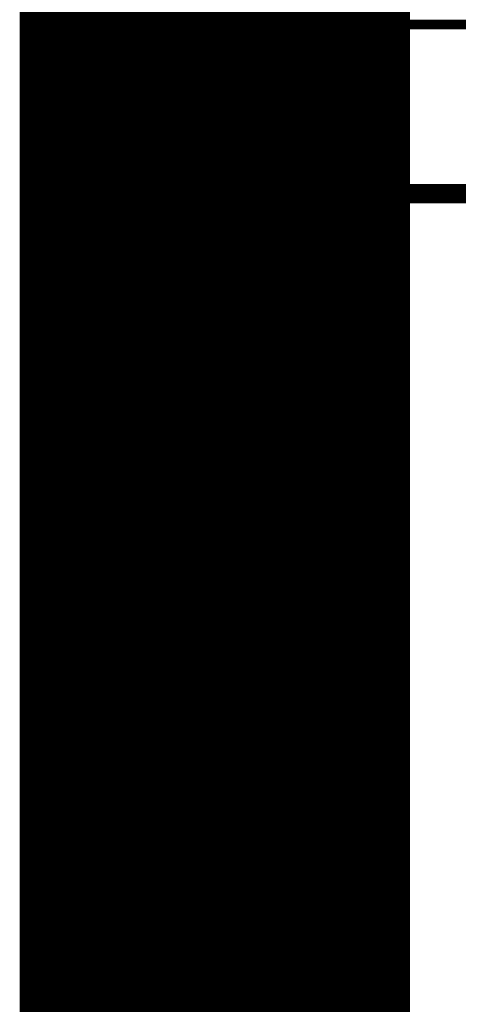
# Model space of a CAD drawing. Header units: millimetres. Extents: x -2 to 68, y -2 to 27.4.
# Tile 113 of 256: x -2 to 0.3, y 13 to 18.2. Entities that reach past the tile are written whole.
import ezdxf

# ---------------------------------------------------------------- set-up
doc = ezdxf.new("R2010")
doc.units = ezdxf.units.MM
for name, color, linetype in [('Mechanical13', 56, 'Continuous'), ('Mechanical15', 56, 'Continuous'), ('Mechanical3', 76, 'Continuous'), ('Mechanical4', 56, 'Continuous')]:
    doc.layers.add(name, color=color, linetype=linetype)

# ---------------------------------------------------------------- blocks, each defined once
blk = doc.blocks.new('CX90B1_24P_142')
at = {"layer": 'Mechanical13', "const_width": 0.1}
for points in [[(-4.445, -5.461), (-4.445, 2.794)], [(4.445, -5.461), (-4.445, -5.461)]]:
    blk.add_lwpolyline(points, dxfattribs=at)
at = {"layer": 'Mechanical13', "const_width": 0.05}
blk.add_lwpolyline([(-4.47, -5.461, 1), (-4.42, -5.461, 1)], format="xyb", close=True, dxfattribs=at)
blk.add_lwpolyline([(-4.47, -5.461, 1), (-4.42, -5.461, 1)], format="xyb", close=True, dxfattribs=at)
at = {"layer": 'Mechanical15', "const_width": 0.05}
for points in [[(-5.334, -5.715), (-5.334, 2.8)], [(5.334, -5.715), (-5.334, -5.715)]]:
    blk.add_lwpolyline(points, dxfattribs=at)
at = {"layer": 'Mechanical15', "const_width": 0.025}
blk.add_lwpolyline([(-5.3465, -5.715, 1), (-5.3215, -5.715, 1)], format="xyb", close=True, dxfattribs=at)
blk.add_lwpolyline([(-5.3465, -5.715, 1), (-5.3215, -5.715, 1)], format="xyb", close=True, dxfattribs=at)

msp = doc.modelspace()

# ---------------------------------------------------------------- linework, layer by layer
at = {"layer": 'Mechanical3', "const_width": 2}
msp.add_lwpolyline([(-1, 2.032), (-1, 23.495)], dxfattribs=at)
at = {"layer": 'Mechanical4', "const_width": 0.1}
msp.add_lwpolyline([(0, 2.032), (0, 23.495)], dxfattribs=at)

# ---------------------------------------------------------------- block references
at = {"rotation": 270}
msp.add_blockref('CX90B1_24P_142', (4.85, 12.825), dxfattribs=at)

doc.saveas('drawing.dxf')
